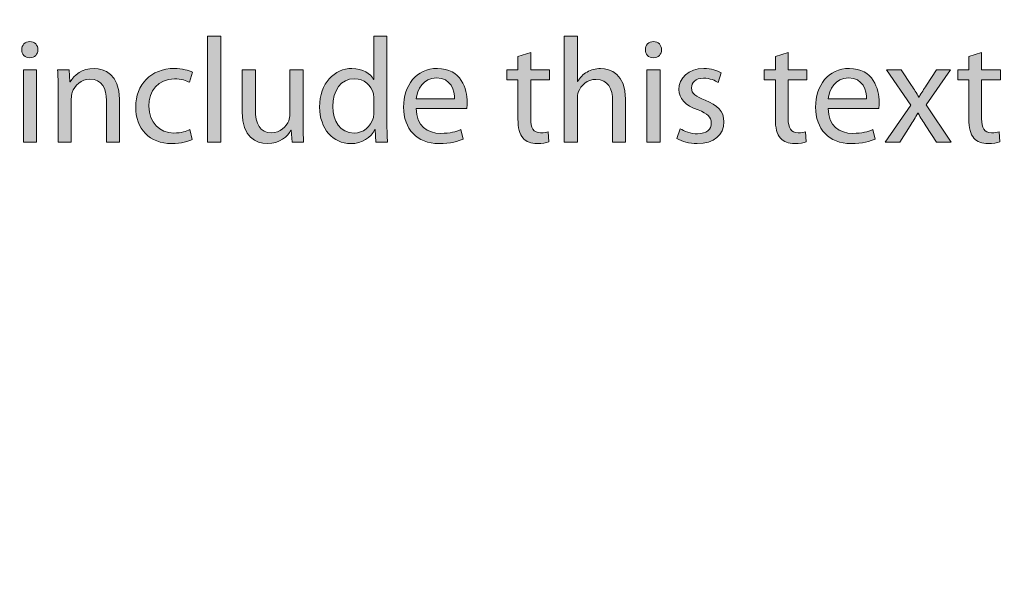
# Model space of a CAD drawing. Header units: inches. Extents: x 51 to 229, y 44 to 173.
# Tile 20 of 24: x 185 to 213, y 108 to 124. Entities that reach past the tile are written whole.
import ezdxf

# ---------------------------------------------------------------- set-up
doc = ezdxf.new("R2010")
doc.units = ezdxf.units.IN
doc.header["$MEASUREMENT"] = 0
doc.layers.add('Artwork', color=7, linetype='Continuous')

# ---------------------------------------------------------------- blocks, each defined once
blk = doc.blocks.new('block 8')
at = {"layer": 'Artwork', "true_color": 0xed1c24}
h = blk.add_hatch(color=240, dxfattribs=at)
h.dxf.hatch_style = 2
edge = h.paths.add_edge_path()
edge.add_spline(control_points=[(185.111, 123.52), (185.111, 123.393), (185.022, 123.292), (184.875, 123.292), (184.739, 123.292), (184.65, 123.393), (184.65, 123.52), (184.65, 123.647), (184.743, 123.753), (184.883, 123.753), (185.018, 123.753), (185.111, 123.651), (185.111, 123.52)], knot_values=[0, 0, 0, 0, 1, 1, 1, 2, 2, 2, 3, 3, 3, 4, 4, 4, 4], degree=3, periodic=1)
h.paths.add_polyline_path([(184.697, 120.897), (184.697, 122.945), (185.069, 122.945), (185.069, 120.897)])
h = blk.add_hatch(color=240, dxfattribs=at)
h.dxf.hatch_style = 2
h.paths.add_polyline_path([(189.933, 123.901), (190.306, 123.901), (190.306, 120.897), (189.933, 120.897)])
h = blk.add_hatch(color=240, dxfattribs=at)
h.dxf.hatch_style = 2
edge = h.paths.add_edge_path()
edge.add_spline(control_points=[(195.029, 123.901), (195.029, 123.901), (195.029, 121.426), (195.029, 121.426), (195.029, 121.244), (195.038, 121.037), (195.046, 120.897), (195.046, 120.897), (194.716, 120.897), (194.716, 120.897), (194.716, 120.897), (194.699, 121.252), (194.699, 121.252), (194.699, 121.252), (194.686, 121.252), (194.686, 121.252), (194.576, 121.024), (194.331, 120.851), (193.997, 120.851), (193.502, 120.851), (193.117, 121.269), (193.117, 121.891), (193.113, 122.573), (193.54, 122.987), (194.035, 122.987), (194.352, 122.987), (194.56, 122.839), (194.653, 122.678), (194.653, 122.678), (194.661, 122.678), (194.661, 122.678), (194.661, 122.678), (194.661, 123.901), (194.661, 123.901), (194.661, 123.901), (195.029, 123.901), (195.029, 123.901)], knot_values=[0, 0, 0, 0, 1, 1, 1, 2, 2, 2, 3, 3, 3, 4, 4, 4, 5, 5, 5, 6, 6, 6, 7, 7, 7, 8, 8, 8, 9, 9, 9, 10, 10, 10, 11, 11, 11, 12, 12, 12, 12], degree=3, periodic=1)
edge = h.paths.add_edge_path()
edge.add_spline(control_points=[(194.661, 122.111), (194.661, 122.158), (194.657, 122.221), (194.644, 122.268), (194.589, 122.501), (194.386, 122.695), (194.107, 122.695), (193.722, 122.695), (193.493, 122.357), (193.493, 121.908), (193.493, 121.494), (193.7, 121.151), (194.098, 121.151), (194.348, 121.151), (194.576, 121.32), (194.644, 121.595), (194.657, 121.646), (194.661, 121.697), (194.661, 121.756), (194.661, 121.756), (194.661, 122.111), (194.661, 122.111)], knot_values=[0, 0, 0, 0, 1, 1, 1, 2, 2, 2, 3, 3, 3, 4, 4, 4, 5, 5, 5, 6, 6, 6, 7, 7, 7, 7], degree=3, periodic=1)
h = blk.add_hatch(color=240, dxfattribs=at)
h.dxf.hatch_style = 2
edge = h.paths.add_edge_path()
edge.add_spline(control_points=[(200.072, 123.901), (200.072, 123.901), (200.445, 123.901), (200.445, 123.901), (200.445, 123.901), (200.445, 122.619), (200.445, 122.619), (200.445, 122.619), (200.453, 122.619), (200.453, 122.619), (200.512, 122.725), (200.605, 122.822), (200.72, 122.886), (200.829, 122.949), (200.961, 122.987), (201.1, 122.987), (201.375, 122.987), (201.815, 122.818), (201.815, 122.116), (201.815, 122.116), (201.815, 120.897), (201.815, 120.897), (201.815, 120.897), (201.443, 120.897), (201.443, 120.897), (201.443, 120.897), (201.443, 122.073), (201.443, 122.073), (201.443, 122.403), (201.32, 122.678), (200.969, 122.678), (200.728, 122.678), (200.542, 122.509), (200.47, 122.31), (200.449, 122.255), (200.445, 122.2), (200.445, 122.132), (200.445, 122.132), (200.445, 120.897), (200.445, 120.897), (200.445, 120.897), (200.072, 120.897), (200.072, 120.897), (200.072, 120.897), (200.072, 123.901), (200.072, 123.901)], knot_values=[0, 0, 0, 0, 1, 1, 1, 2, 2, 2, 3, 3, 3, 4, 4, 4, 5, 5, 5, 6, 6, 6, 7, 7, 7, 8, 8, 8, 9, 9, 9, 10, 10, 10, 11, 11, 11, 12, 12, 12, 13, 13, 13, 14, 14, 14, 15, 15, 15, 15], degree=3, periodic=1)
h = blk.add_hatch(color=240, dxfattribs=at)
h.dxf.hatch_style = 2
edge = h.paths.add_edge_path()
edge.add_spline(control_points=[(202.836, 123.52), (202.836, 123.393), (202.747, 123.292), (202.599, 123.292), (202.464, 123.292), (202.375, 123.393), (202.375, 123.52), (202.375, 123.647), (202.468, 123.753), (202.607, 123.753), (202.743, 123.753), (202.836, 123.651), (202.836, 123.52)], knot_values=[0, 0, 0, 0, 1, 1, 1, 2, 2, 2, 3, 3, 3, 4, 4, 4, 4], degree=3, periodic=1)
h.paths.add_polyline_path([(202.421, 120.897), (202.421, 122.945), (202.794, 122.945), (202.794, 120.897)])
h = blk.add_hatch(color=240, dxfattribs=at)
h.dxf.hatch_style = 2
edge = h.paths.add_edge_path()
edge.add_spline(control_points=[(199.119, 123.436), (199.119, 123.436), (199.119, 122.945), (199.119, 122.945), (199.119, 122.945), (199.652, 122.945), (199.652, 122.945), (199.652, 122.945), (199.652, 122.661), (199.652, 122.661), (199.652, 122.661), (199.119, 122.661), (199.119, 122.661), (199.119, 122.661), (199.119, 121.557), (199.119, 121.557), (199.119, 121.303), (199.191, 121.159), (199.399, 121.159), (199.5, 121.159), (199.559, 121.168), (199.614, 121.185), (199.614, 121.185), (199.631, 120.901), (199.631, 120.901), (199.559, 120.876), (199.445, 120.851), (199.301, 120.851), (199.128, 120.851), (198.988, 120.91), (198.899, 121.007), (198.798, 121.121), (198.755, 121.303), (198.755, 121.544), (198.755, 121.544), (198.755, 122.661), (198.755, 122.661), (198.755, 122.661), (198.438, 122.661), (198.438, 122.661), (198.438, 122.661), (198.438, 122.945), (198.438, 122.945), (198.438, 122.945), (198.755, 122.945), (198.755, 122.945), (198.755, 122.945), (198.755, 123.326), (198.755, 123.326), (198.755, 123.326), (199.119, 123.436), (199.119, 123.436)], knot_values=[0, 0, 0, 0, 1, 1, 1, 2, 2, 2, 3, 3, 3, 4, 4, 4, 5, 5, 5, 6, 6, 6, 7, 7, 7, 8, 8, 8, 9, 9, 9, 10, 10, 10, 11, 11, 11, 12, 12, 12, 13, 13, 13, 14, 14, 14, 15, 15, 15, 16, 16, 16, 17, 17, 17, 17], degree=3, periodic=1)
h = blk.add_hatch(color=240, dxfattribs=at)
h.dxf.hatch_style = 2
edge = h.paths.add_edge_path()
edge.add_spline(control_points=[(206.434, 123.436), (206.434, 123.436), (206.434, 122.945), (206.434, 122.945), (206.434, 122.945), (206.968, 122.945), (206.968, 122.945), (206.968, 122.945), (206.968, 122.661), (206.968, 122.661), (206.968, 122.661), (206.434, 122.661), (206.434, 122.661), (206.434, 122.661), (206.434, 121.557), (206.434, 121.557), (206.434, 121.303), (206.506, 121.159), (206.714, 121.159), (206.815, 121.159), (206.875, 121.168), (206.929, 121.185), (206.929, 121.185), (206.946, 120.901), (206.946, 120.901), (206.875, 120.876), (206.76, 120.851), (206.616, 120.851), (206.443, 120.851), (206.303, 120.91), (206.214, 121.007), (206.113, 121.121), (206.07, 121.303), (206.07, 121.544), (206.07, 121.544), (206.07, 122.661), (206.07, 122.661), (206.07, 122.661), (205.753, 122.661), (205.753, 122.661), (205.753, 122.661), (205.753, 122.945), (205.753, 122.945), (205.753, 122.945), (206.07, 122.945), (206.07, 122.945), (206.07, 122.945), (206.07, 123.326), (206.07, 123.326), (206.07, 123.326), (206.434, 123.436), (206.434, 123.436)], knot_values=[0, 0, 0, 0, 1, 1, 1, 2, 2, 2, 3, 3, 3, 4, 4, 4, 5, 5, 5, 6, 6, 6, 7, 7, 7, 8, 8, 8, 9, 9, 9, 10, 10, 10, 11, 11, 11, 12, 12, 12, 13, 13, 13, 14, 14, 14, 15, 15, 15, 16, 16, 16, 17, 17, 17, 17], degree=3, periodic=1)
h = blk.add_hatch(color=240, dxfattribs=at)
h.dxf.hatch_style = 2
edge = h.paths.add_edge_path()
edge.add_spline(control_points=[(211.933, 123.436), (211.933, 123.436), (211.933, 122.945), (211.933, 122.945), (211.933, 122.945), (212.467, 122.945), (212.467, 122.945), (212.467, 122.945), (212.467, 122.661), (212.467, 122.661), (212.467, 122.661), (211.933, 122.661), (211.933, 122.661), (211.933, 122.661), (211.933, 121.557), (211.933, 121.557), (211.933, 121.303), (212.005, 121.159), (212.213, 121.159), (212.314, 121.159), (212.374, 121.168), (212.428, 121.185), (212.428, 121.185), (212.445, 120.901), (212.445, 120.901), (212.374, 120.876), (212.259, 120.851), (212.115, 120.851), (211.942, 120.851), (211.802, 120.91), (211.714, 121.007), (211.612, 121.121), (211.57, 121.303), (211.57, 121.544), (211.57, 121.544), (211.57, 122.661), (211.57, 122.661), (211.57, 122.661), (211.252, 122.661), (211.252, 122.661), (211.252, 122.661), (211.252, 122.945), (211.252, 122.945), (211.252, 122.945), (211.57, 122.945), (211.57, 122.945), (211.57, 122.945), (211.57, 123.326), (211.57, 123.326), (211.57, 123.326), (211.933, 123.436), (211.933, 123.436)], knot_values=[0, 0, 0, 0, 1, 1, 1, 2, 2, 2, 3, 3, 3, 4, 4, 4, 5, 5, 5, 6, 6, 6, 7, 7, 7, 8, 8, 8, 9, 9, 9, 10, 10, 10, 11, 11, 11, 12, 12, 12, 13, 13, 13, 14, 14, 14, 15, 15, 15, 16, 16, 16, 17, 17, 17, 17], degree=3, periodic=1)
h = blk.add_hatch(color=240, dxfattribs=at)
h.dxf.hatch_style = 2
edge = h.paths.add_edge_path()
edge.add_spline(control_points=[(185.687, 122.391), (185.687, 122.606), (185.683, 122.776), (185.671, 122.945), (185.671, 122.945), (186.001, 122.945), (186.001, 122.945), (186.001, 122.945), (186.022, 122.606), (186.022, 122.606), (186.022, 122.606), (186.03, 122.606), (186.03, 122.606), (186.132, 122.797), (186.369, 122.987), (186.707, 122.987), (186.99, 122.987), (187.43, 122.818), (187.43, 122.116), (187.43, 122.116), (187.43, 120.897), (187.43, 120.897), (187.43, 120.897), (187.058, 120.897), (187.058, 120.897), (187.058, 120.897), (187.058, 122.077), (187.058, 122.077), (187.058, 122.408), (186.936, 122.682), (186.584, 122.682), (186.343, 122.682), (186.153, 122.509), (186.085, 122.302), (186.068, 122.255), (186.06, 122.192), (186.06, 122.128), (186.06, 122.128), (186.06, 120.897), (186.06, 120.897), (186.06, 120.897), (185.687, 120.897), (185.687, 120.897), (185.687, 120.897), (185.687, 122.391), (185.687, 122.391)], knot_values=[0, 0, 0, 0, 1, 1, 1, 2, 2, 2, 3, 3, 3, 4, 4, 4, 5, 5, 5, 6, 6, 6, 7, 7, 7, 8, 8, 8, 9, 9, 9, 10, 10, 10, 11, 11, 11, 12, 12, 12, 13, 13, 13, 14, 14, 14, 15, 15, 15, 15], degree=3, periodic=1)
h = blk.add_hatch(color=240, dxfattribs=at)
h.dxf.hatch_style = 2
edge = h.paths.add_edge_path()
edge.add_spline(control_points=[(189.496, 120.969), (189.399, 120.922), (189.183, 120.851), (188.908, 120.851), (188.291, 120.851), (187.889, 121.269), (187.889, 121.896), (187.889, 122.526), (188.32, 122.987), (188.989, 122.987), (189.209, 122.987), (189.403, 122.932), (189.505, 122.877), (189.505, 122.877), (189.42, 122.594), (189.42, 122.594), (189.331, 122.64), (189.192, 122.691), (188.989, 122.691), (188.519, 122.691), (188.265, 122.34), (188.265, 121.917), (188.265, 121.443), (188.57, 121.151), (188.976, 121.151), (189.187, 121.151), (189.327, 121.202), (189.433, 121.248), (189.433, 121.248), (189.496, 120.969), (189.496, 120.969)], knot_values=[0, 0, 0, 0, 1, 1, 1, 2, 2, 2, 3, 3, 3, 4, 4, 4, 5, 5, 5, 6, 6, 6, 7, 7, 7, 8, 8, 8, 9, 9, 9, 10, 10, 10, 10], degree=3, periodic=1)
h = blk.add_hatch(color=240, dxfattribs=at)
h.dxf.hatch_style = 2
edge = h.paths.add_edge_path()
edge.add_spline(control_points=[(192.646, 121.46), (192.646, 121.244), (192.65, 121.058), (192.663, 120.897), (192.663, 120.897), (192.333, 120.897), (192.333, 120.897), (192.333, 120.897), (192.311, 121.231), (192.311, 121.231), (192.311, 121.231), (192.303, 121.231), (192.303, 121.231), (192.21, 121.066), (191.99, 120.851), (191.626, 120.851), (191.305, 120.851), (190.92, 121.032), (190.92, 121.747), (190.92, 121.747), (190.92, 122.945), (190.92, 122.945), (190.92, 122.945), (191.292, 122.945), (191.292, 122.945), (191.292, 122.945), (191.292, 121.815), (191.292, 121.815), (191.292, 121.426), (191.415, 121.159), (191.749, 121.159), (191.999, 121.159), (192.172, 121.333), (192.24, 121.502), (192.261, 121.553), (192.274, 121.62), (192.274, 121.692), (192.274, 121.692), (192.274, 122.945), (192.274, 122.945), (192.274, 122.945), (192.646, 122.945), (192.646, 122.945), (192.646, 122.945), (192.646, 121.46), (192.646, 121.46)], knot_values=[0, 0, 0, 0, 1, 1, 1, 2, 2, 2, 3, 3, 3, 4, 4, 4, 5, 5, 5, 6, 6, 6, 7, 7, 7, 8, 8, 8, 9, 9, 9, 10, 10, 10, 11, 11, 11, 12, 12, 12, 13, 13, 13, 14, 14, 14, 15, 15, 15, 15], degree=3, periodic=1)
h = blk.add_hatch(color=240, dxfattribs=at)
h.dxf.hatch_style = 2
edge = h.paths.add_edge_path()
edge.add_spline(control_points=[(195.86, 121.853), (195.868, 121.35), (196.186, 121.142), (196.562, 121.142), (196.829, 121.142), (196.994, 121.189), (197.129, 121.248), (197.129, 121.248), (197.197, 120.982), (197.197, 120.982), (197.066, 120.922), (196.837, 120.851), (196.511, 120.851), (195.881, 120.851), (195.504, 121.269), (195.504, 121.887), (195.504, 122.505), (195.868, 122.987), (196.465, 122.987), (197.138, 122.987), (197.311, 122.403), (197.311, 122.027), (197.311, 121.951), (197.307, 121.896), (197.299, 121.853), (197.299, 121.853), (195.86, 121.853), (195.86, 121.853)], knot_values=[0, 0, 0, 0, 1, 1, 1, 2, 2, 2, 3, 3, 3, 4, 4, 4, 5, 5, 5, 6, 6, 6, 7, 7, 7, 8, 8, 8, 9, 9, 9, 9], degree=3, periodic=1)
edge = h.paths.add_edge_path()
edge.add_spline(control_points=[(196.951, 122.12), (196.955, 122.353), (196.854, 122.721), (196.435, 122.721), (196.055, 122.721), (195.894, 122.378), (195.864, 122.12), (195.864, 122.12), (196.951, 122.12), (196.951, 122.12)], knot_values=[0, 0, 0, 0, 1, 1, 1, 2, 2, 2, 3, 3, 3, 3], degree=3, periodic=1)
h = blk.add_hatch(color=240, dxfattribs=at)
h.dxf.hatch_style = 2
edge = h.paths.add_edge_path()
edge.add_spline(control_points=[(203.361, 121.274), (203.476, 121.206), (203.67, 121.13), (203.856, 121.13), (204.123, 121.13), (204.25, 121.261), (204.25, 121.434), (204.25, 121.612), (204.144, 121.705), (203.873, 121.807), (203.501, 121.942), (203.327, 122.141), (203.327, 122.386), (203.327, 122.716), (203.598, 122.987), (204.034, 122.987), (204.241, 122.987), (204.423, 122.932), (204.533, 122.86), (204.533, 122.86), (204.444, 122.589), (204.444, 122.589), (204.364, 122.64), (204.216, 122.712), (204.025, 122.712), (203.806, 122.712), (203.687, 122.585), (203.687, 122.433), (203.687, 122.264), (203.806, 122.188), (204.072, 122.082), (204.423, 121.951), (204.609, 121.773), (204.609, 121.468), (204.609, 121.104), (204.326, 120.851), (203.848, 120.851), (203.624, 120.851), (203.416, 120.91), (203.272, 120.994), (203.272, 120.994), (203.361, 121.274), (203.361, 121.274)], knot_values=[0, 0, 0, 0, 1, 1, 1, 2, 2, 2, 3, 3, 3, 4, 4, 4, 5, 5, 5, 6, 6, 6, 7, 7, 7, 8, 8, 8, 9, 9, 9, 10, 10, 10, 11, 11, 11, 12, 12, 12, 13, 13, 13, 14, 14, 14, 14], degree=3, periodic=1)
h = blk.add_hatch(color=240, dxfattribs=at)
h.dxf.hatch_style = 2
edge = h.paths.add_edge_path()
edge.add_spline(control_points=[(207.569, 121.853), (207.577, 121.35), (207.895, 121.142), (208.271, 121.142), (208.538, 121.142), (208.703, 121.189), (208.838, 121.248), (208.838, 121.248), (208.906, 120.982), (208.906, 120.982), (208.775, 120.922), (208.546, 120.851), (208.221, 120.851), (207.59, 120.851), (207.214, 121.269), (207.214, 121.887), (207.214, 122.505), (207.577, 122.987), (208.174, 122.987), (208.847, 122.987), (209.02, 122.403), (209.02, 122.027), (209.02, 121.951), (209.016, 121.896), (209.008, 121.853), (209.008, 121.853), (207.569, 121.853), (207.569, 121.853)], knot_values=[0, 0, 0, 0, 1, 1, 1, 2, 2, 2, 3, 3, 3, 4, 4, 4, 5, 5, 5, 6, 6, 6, 7, 7, 7, 8, 8, 8, 9, 9, 9, 9], degree=3, periodic=1)
edge = h.paths.add_edge_path()
edge.add_spline(control_points=[(208.66, 122.12), (208.665, 122.353), (208.563, 122.721), (208.144, 122.721), (207.764, 122.721), (207.603, 122.378), (207.573, 122.12), (207.573, 122.12), (208.66, 122.12), (208.66, 122.12)], knot_values=[0, 0, 0, 0, 1, 1, 1, 2, 2, 2, 3, 3, 3, 3], degree=3, periodic=1)
h = blk.add_hatch(color=240, dxfattribs=at)
h.dxf.hatch_style = 2
edge = h.paths.add_edge_path()
edge.add_spline(control_points=[(209.643, 122.945), (209.643, 122.945), (209.935, 122.505), (209.935, 122.505), (210.016, 122.391), (210.079, 122.289), (210.147, 122.175), (210.147, 122.175), (210.155, 122.175), (210.155, 122.175), (210.223, 122.293), (210.291, 122.399), (210.363, 122.509), (210.363, 122.509), (210.646, 122.945), (210.646, 122.945), (210.646, 122.945), (211.052, 122.945), (211.052, 122.945), (211.052, 122.945), (210.354, 121.955), (210.354, 121.955), (210.354, 121.955), (211.069, 120.897), (211.069, 120.897), (211.069, 120.897), (210.65, 120.897), (210.65, 120.897), (210.65, 120.897), (210.346, 121.358), (210.346, 121.358), (210.265, 121.477), (210.198, 121.591), (210.126, 121.714), (210.126, 121.714), (210.117, 121.714), (210.117, 121.714), (210.05, 121.591), (209.982, 121.481), (209.901, 121.358), (209.901, 121.358), (209.605, 120.897), (209.605, 120.897), (209.605, 120.897), (209.195, 120.897), (209.195, 120.897), (209.195, 120.897), (209.923, 121.942), (209.923, 121.942), (209.923, 121.942), (209.229, 122.945), (209.229, 122.945), (209.229, 122.945), (209.643, 122.945), (209.643, 122.945)], knot_values=[0, 0, 0, 0, 1, 1, 1, 2, 2, 2, 3, 3, 3, 4, 4, 4, 5, 5, 5, 6, 6, 6, 7, 7, 7, 8, 8, 8, 9, 9, 9, 10, 10, 10, 11, 11, 11, 12, 12, 12, 13, 13, 13, 14, 14, 14, 15, 15, 15, 16, 16, 16, 17, 17, 17, 18, 18, 18, 18], degree=3, periodic=1)
at = {"layer": 'Artwork', "lineweight": 0}
for points in [[(189.933, 123.901), (190.306, 123.901), (190.306, 120.897), (189.933, 120.897), (189.933, 123.901)], [(184.697, 120.897), (184.697, 122.945), (185.069, 122.945), (185.069, 120.897), (184.697, 120.897)], [(202.421, 120.897), (202.421, 122.945), (202.794, 122.945), (202.794, 120.897), (202.421, 120.897)]]:
    blk.add_lwpolyline(points, dxfattribs=at)
for points, knots in [([(185.111, 123.52), (185.111, 123.393), (185.022, 123.292), (184.875, 123.292), (184.739, 123.292), (184.65, 123.393), (184.65, 123.52), (184.65, 123.647), (184.743, 123.753), (184.883, 123.753), (185.018, 123.753), (185.111, 123.651), (185.111, 123.52)], [0, 0, 0, 0, 1, 1, 1, 2, 2, 2, 3, 3, 3, 4, 4, 4, 4]), ([(195.029, 123.901), (195.029, 123.901), (195.029, 121.426), (195.029, 121.426), (195.029, 121.244), (195.038, 121.037), (195.046, 120.897), (195.046, 120.897), (194.716, 120.897), (194.716, 120.897), (194.716, 120.897), (194.699, 121.252), (194.699, 121.252), (194.699, 121.252), (194.686, 121.252), (194.686, 121.252), (194.576, 121.024), (194.331, 120.851), (193.997, 120.851), (193.502, 120.851), (193.117, 121.269), (193.117, 121.891), (193.113, 122.573), (193.54, 122.987), (194.035, 122.987), (194.352, 122.987), (194.56, 122.839), (194.653, 122.678), (194.653, 122.678), (194.661, 122.678), (194.661, 122.678), (194.661, 122.678), (194.661, 123.901), (194.661, 123.901), (194.661, 123.901), (195.029, 123.901), (195.029, 123.901)], [0, 0, 0, 0, 1, 1, 1, 2, 2, 2, 3, 3, 3, 4, 4, 4, 5, 5, 5, 6, 6, 6, 7, 7, 7, 8, 8, 8, 9, 9, 9, 10, 10, 10, 11, 11, 11, 12, 12, 12, 12]), ([(200.072, 123.901), (200.072, 123.901), (200.445, 123.901), (200.445, 123.901), (200.445, 123.901), (200.445, 122.619), (200.445, 122.619), (200.445, 122.619), (200.453, 122.619), (200.453, 122.619), (200.512, 122.725), (200.605, 122.822), (200.72, 122.886), (200.829, 122.949), (200.961, 122.987), (201.1, 122.987), (201.375, 122.987), (201.815, 122.818), (201.815, 122.116), (201.815, 122.116), (201.815, 120.897), (201.815, 120.897), (201.815, 120.897), (201.443, 120.897), (201.443, 120.897), (201.443, 120.897), (201.443, 122.073), (201.443, 122.073), (201.443, 122.403), (201.32, 122.678), (200.969, 122.678), (200.728, 122.678), (200.542, 122.509), (200.47, 122.31), (200.449, 122.255), (200.445, 122.2), (200.445, 122.132), (200.445, 122.132), (200.445, 120.897), (200.445, 120.897), (200.445, 120.897), (200.072, 120.897), (200.072, 120.897), (200.072, 120.897), (200.072, 123.901), (200.072, 123.901)], [0, 0, 0, 0, 1, 1, 1, 2, 2, 2, 3, 3, 3, 4, 4, 4, 5, 5, 5, 6, 6, 6, 7, 7, 7, 8, 8, 8, 9, 9, 9, 10, 10, 10, 11, 11, 11, 12, 12, 12, 13, 13, 13, 14, 14, 14, 15, 15, 15, 15]), ([(202.836, 123.52), (202.836, 123.393), (202.747, 123.292), (202.599, 123.292), (202.464, 123.292), (202.375, 123.393), (202.375, 123.52), (202.375, 123.647), (202.468, 123.753), (202.607, 123.753), (202.743, 123.753), (202.836, 123.651), (202.836, 123.52)], [0, 0, 0, 0, 1, 1, 1, 2, 2, 2, 3, 3, 3, 4, 4, 4, 4]), ([(199.119, 123.436), (199.119, 123.436), (199.119, 122.945), (199.119, 122.945), (199.119, 122.945), (199.652, 122.945), (199.652, 122.945), (199.652, 122.945), (199.652, 122.661), (199.652, 122.661), (199.652, 122.661), (199.119, 122.661), (199.119, 122.661), (199.119, 122.661), (199.119, 121.557), (199.119, 121.557), (199.119, 121.303), (199.191, 121.159), (199.399, 121.159), (199.5, 121.159), (199.559, 121.168), (199.614, 121.185), (199.614, 121.185), (199.631, 120.901), (199.631, 120.901), (199.559, 120.876), (199.445, 120.851), (199.301, 120.851), (199.128, 120.851), (198.988, 120.91), (198.899, 121.007), (198.798, 121.121), (198.755, 121.303), (198.755, 121.544), (198.755, 121.544), (198.755, 122.661), (198.755, 122.661), (198.755, 122.661), (198.438, 122.661), (198.438, 122.661), (198.438, 122.661), (198.438, 122.945), (198.438, 122.945), (198.438, 122.945), (198.755, 122.945), (198.755, 122.945), (198.755, 122.945), (198.755, 123.326), (198.755, 123.326), (198.755, 123.326), (199.119, 123.436), (199.119, 123.436)], [0, 0, 0, 0, 1, 1, 1, 2, 2, 2, 3, 3, 3, 4, 4, 4, 5, 5, 5, 6, 6, 6, 7, 7, 7, 8, 8, 8, 9, 9, 9, 10, 10, 10, 11, 11, 11, 12, 12, 12, 13, 13, 13, 14, 14, 14, 15, 15, 15, 16, 16, 16, 17, 17, 17, 17]), ([(206.434, 123.436), (206.434, 123.436), (206.434, 122.945), (206.434, 122.945), (206.434, 122.945), (206.968, 122.945), (206.968, 122.945), (206.968, 122.945), (206.968, 122.661), (206.968, 122.661), (206.968, 122.661), (206.434, 122.661), (206.434, 122.661), (206.434, 122.661), (206.434, 121.557), (206.434, 121.557), (206.434, 121.303), (206.506, 121.159), (206.714, 121.159), (206.815, 121.159), (206.875, 121.168), (206.929, 121.185), (206.929, 121.185), (206.946, 120.901), (206.946, 120.901), (206.875, 120.876), (206.76, 120.851), (206.616, 120.851), (206.443, 120.851), (206.303, 120.91), (206.214, 121.007), (206.113, 121.121), (206.07, 121.303), (206.07, 121.544), (206.07, 121.544), (206.07, 122.661), (206.07, 122.661), (206.07, 122.661), (205.753, 122.661), (205.753, 122.661), (205.753, 122.661), (205.753, 122.945), (205.753, 122.945), (205.753, 122.945), (206.07, 122.945), (206.07, 122.945), (206.07, 122.945), (206.07, 123.326), (206.07, 123.326), (206.07, 123.326), (206.434, 123.436), (206.434, 123.436)], [0, 0, 0, 0, 1, 1, 1, 2, 2, 2, 3, 3, 3, 4, 4, 4, 5, 5, 5, 6, 6, 6, 7, 7, 7, 8, 8, 8, 9, 9, 9, 10, 10, 10, 11, 11, 11, 12, 12, 12, 13, 13, 13, 14, 14, 14, 15, 15, 15, 16, 16, 16, 17, 17, 17, 17]), ([(211.933, 123.436), (211.933, 123.436), (211.933, 122.945), (211.933, 122.945), (211.933, 122.945), (212.467, 122.945), (212.467, 122.945), (212.467, 122.945), (212.467, 122.661), (212.467, 122.661), (212.467, 122.661), (211.933, 122.661), (211.933, 122.661), (211.933, 122.661), (211.933, 121.557), (211.933, 121.557), (211.933, 121.303), (212.005, 121.159), (212.213, 121.159), (212.314, 121.159), (212.374, 121.168), (212.428, 121.185), (212.428, 121.185), (212.445, 120.901), (212.445, 120.901), (212.374, 120.876), (212.259, 120.851), (212.115, 120.851), (211.942, 120.851), (211.802, 120.91), (211.714, 121.007), (211.612, 121.121), (211.57, 121.303), (211.57, 121.544), (211.57, 121.544), (211.57, 122.661), (211.57, 122.661), (211.57, 122.661), (211.252, 122.661), (211.252, 122.661), (211.252, 122.661), (211.252, 122.945), (211.252, 122.945), (211.252, 122.945), (211.57, 122.945), (211.57, 122.945), (211.57, 122.945), (211.57, 123.326), (211.57, 123.326), (211.57, 123.326), (211.933, 123.436), (211.933, 123.436)], [0, 0, 0, 0, 1, 1, 1, 2, 2, 2, 3, 3, 3, 4, 4, 4, 5, 5, 5, 6, 6, 6, 7, 7, 7, 8, 8, 8, 9, 9, 9, 10, 10, 10, 11, 11, 11, 12, 12, 12, 13, 13, 13, 14, 14, 14, 15, 15, 15, 16, 16, 16, 17, 17, 17, 17]), ([(185.687, 122.391), (185.687, 122.606), (185.683, 122.776), (185.671, 122.945), (185.671, 122.945), (186.001, 122.945), (186.001, 122.945), (186.001, 122.945), (186.022, 122.606), (186.022, 122.606), (186.022, 122.606), (186.03, 122.606), (186.03, 122.606), (186.132, 122.797), (186.369, 122.987), (186.707, 122.987), (186.99, 122.987), (187.43, 122.818), (187.43, 122.116), (187.43, 122.116), (187.43, 120.897), (187.43, 120.897), (187.43, 120.897), (187.058, 120.897), (187.058, 120.897), (187.058, 120.897), (187.058, 122.077), (187.058, 122.077), (187.058, 122.408), (186.936, 122.682), (186.584, 122.682), (186.343, 122.682), (186.153, 122.509), (186.085, 122.302), (186.068, 122.255), (186.06, 122.192), (186.06, 122.128), (186.06, 122.128), (186.06, 120.897), (186.06, 120.897), (186.06, 120.897), (185.687, 120.897), (185.687, 120.897), (185.687, 120.897), (185.687, 122.391), (185.687, 122.391)], [0, 0, 0, 0, 1, 1, 1, 2, 2, 2, 3, 3, 3, 4, 4, 4, 5, 5, 5, 6, 6, 6, 7, 7, 7, 8, 8, 8, 9, 9, 9, 10, 10, 10, 11, 11, 11, 12, 12, 12, 13, 13, 13, 14, 14, 14, 15, 15, 15, 15]), ([(189.496, 120.969), (189.399, 120.922), (189.183, 120.851), (188.908, 120.851), (188.291, 120.851), (187.889, 121.269), (187.889, 121.896), (187.889, 122.526), (188.32, 122.987), (188.989, 122.987), (189.209, 122.987), (189.403, 122.932), (189.505, 122.877), (189.505, 122.877), (189.42, 122.594), (189.42, 122.594), (189.331, 122.64), (189.192, 122.691), (188.989, 122.691), (188.519, 122.691), (188.265, 122.34), (188.265, 121.917), (188.265, 121.443), (188.57, 121.151), (188.976, 121.151), (189.187, 121.151), (189.327, 121.202), (189.433, 121.248), (189.433, 121.248), (189.496, 120.969), (189.496, 120.969)], [0, 0, 0, 0, 1, 1, 1, 2, 2, 2, 3, 3, 3, 4, 4, 4, 5, 5, 5, 6, 6, 6, 7, 7, 7, 8, 8, 8, 9, 9, 9, 10, 10, 10, 10]), ([(192.646, 121.46), (192.646, 121.244), (192.65, 121.058), (192.663, 120.897), (192.663, 120.897), (192.333, 120.897), (192.333, 120.897), (192.333, 120.897), (192.311, 121.231), (192.311, 121.231), (192.311, 121.231), (192.303, 121.231), (192.303, 121.231), (192.21, 121.066), (191.99, 120.851), (191.626, 120.851), (191.305, 120.851), (190.92, 121.032), (190.92, 121.747), (190.92, 121.747), (190.92, 122.945), (190.92, 122.945), (190.92, 122.945), (191.292, 122.945), (191.292, 122.945), (191.292, 122.945), (191.292, 121.815), (191.292, 121.815), (191.292, 121.426), (191.415, 121.159), (191.749, 121.159), (191.999, 121.159), (192.172, 121.333), (192.24, 121.502), (192.261, 121.553), (192.274, 121.62), (192.274, 121.692), (192.274, 121.692), (192.274, 122.945), (192.274, 122.945), (192.274, 122.945), (192.646, 122.945), (192.646, 122.945), (192.646, 122.945), (192.646, 121.46), (192.646, 121.46)], [0, 0, 0, 0, 1, 1, 1, 2, 2, 2, 3, 3, 3, 4, 4, 4, 5, 5, 5, 6, 6, 6, 7, 7, 7, 8, 8, 8, 9, 9, 9, 10, 10, 10, 11, 11, 11, 12, 12, 12, 13, 13, 13, 14, 14, 14, 15, 15, 15, 15]), ([(195.86, 121.853), (195.868, 121.35), (196.186, 121.142), (196.562, 121.142), (196.829, 121.142), (196.994, 121.189), (197.129, 121.248), (197.129, 121.248), (197.197, 120.982), (197.197, 120.982), (197.066, 120.922), (196.837, 120.851), (196.511, 120.851), (195.881, 120.851), (195.504, 121.269), (195.504, 121.887), (195.504, 122.505), (195.868, 122.987), (196.465, 122.987), (197.138, 122.987), (197.311, 122.403), (197.311, 122.027), (197.311, 121.951), (197.307, 121.896), (197.299, 121.853), (197.299, 121.853), (195.86, 121.853), (195.86, 121.853)], [0, 0, 0, 0, 1, 1, 1, 2, 2, 2, 3, 3, 3, 4, 4, 4, 5, 5, 5, 6, 6, 6, 7, 7, 7, 8, 8, 8, 9, 9, 9, 9]), ([(203.361, 121.274), (203.476, 121.206), (203.67, 121.13), (203.856, 121.13), (204.123, 121.13), (204.25, 121.261), (204.25, 121.434), (204.25, 121.612), (204.144, 121.705), (203.873, 121.807), (203.501, 121.942), (203.327, 122.141), (203.327, 122.386), (203.327, 122.716), (203.598, 122.987), (204.034, 122.987), (204.241, 122.987), (204.423, 122.932), (204.533, 122.86), (204.533, 122.86), (204.444, 122.589), (204.444, 122.589), (204.364, 122.64), (204.216, 122.712), (204.025, 122.712), (203.806, 122.712), (203.687, 122.585), (203.687, 122.433), (203.687, 122.264), (203.806, 122.188), (204.072, 122.082), (204.423, 121.951), (204.609, 121.773), (204.609, 121.468), (204.609, 121.104), (204.326, 120.851), (203.848, 120.851), (203.624, 120.851), (203.416, 120.91), (203.272, 120.994), (203.272, 120.994), (203.361, 121.274), (203.361, 121.274)], [0, 0, 0, 0, 1, 1, 1, 2, 2, 2, 3, 3, 3, 4, 4, 4, 5, 5, 5, 6, 6, 6, 7, 7, 7, 8, 8, 8, 9, 9, 9, 10, 10, 10, 11, 11, 11, 12, 12, 12, 13, 13, 13, 14, 14, 14, 14]), ([(207.569, 121.853), (207.577, 121.35), (207.895, 121.142), (208.271, 121.142), (208.538, 121.142), (208.703, 121.189), (208.838, 121.248), (208.838, 121.248), (208.906, 120.982), (208.906, 120.982), (208.775, 120.922), (208.546, 120.851), (208.221, 120.851), (207.59, 120.851), (207.214, 121.269), (207.214, 121.887), (207.214, 122.505), (207.577, 122.987), (208.174, 122.987), (208.847, 122.987), (209.02, 122.403), (209.02, 122.027), (209.02, 121.951), (209.016, 121.896), (209.008, 121.853), (209.008, 121.853), (207.569, 121.853), (207.569, 121.853)], [0, 0, 0, 0, 1, 1, 1, 2, 2, 2, 3, 3, 3, 4, 4, 4, 5, 5, 5, 6, 6, 6, 7, 7, 7, 8, 8, 8, 9, 9, 9, 9]), ([(209.643, 122.945), (209.643, 122.945), (209.935, 122.505), (209.935, 122.505), (210.016, 122.391), (210.079, 122.289), (210.147, 122.175), (210.147, 122.175), (210.155, 122.175), (210.155, 122.175), (210.223, 122.293), (210.291, 122.399), (210.363, 122.509), (210.363, 122.509), (210.646, 122.945), (210.646, 122.945), (210.646, 122.945), (211.052, 122.945), (211.052, 122.945), (211.052, 122.945), (210.354, 121.955), (210.354, 121.955), (210.354, 121.955), (211.069, 120.897), (211.069, 120.897), (211.069, 120.897), (210.65, 120.897), (210.65, 120.897), (210.65, 120.897), (210.346, 121.358), (210.346, 121.358), (210.265, 121.477), (210.198, 121.591), (210.126, 121.714), (210.126, 121.714), (210.117, 121.714), (210.117, 121.714), (210.05, 121.591), (209.982, 121.481), (209.901, 121.358), (209.901, 121.358), (209.605, 120.897), (209.605, 120.897), (209.605, 120.897), (209.195, 120.897), (209.195, 120.897), (209.195, 120.897), (209.923, 121.942), (209.923, 121.942), (209.923, 121.942), (209.229, 122.945), (209.229, 122.945), (209.229, 122.945), (209.643, 122.945), (209.643, 122.945)], [0, 0, 0, 0, 1, 1, 1, 2, 2, 2, 3, 3, 3, 4, 4, 4, 5, 5, 5, 6, 6, 6, 7, 7, 7, 8, 8, 8, 9, 9, 9, 10, 10, 10, 11, 11, 11, 12, 12, 12, 13, 13, 13, 14, 14, 14, 15, 15, 15, 16, 16, 16, 17, 17, 17, 18, 18, 18, 18]), ([(194.661, 122.111), (194.661, 122.158), (194.657, 122.221), (194.644, 122.268), (194.589, 122.501), (194.386, 122.695), (194.107, 122.695), (193.722, 122.695), (193.493, 122.357), (193.493, 121.908), (193.493, 121.494), (193.7, 121.151), (194.098, 121.151), (194.348, 121.151), (194.576, 121.32), (194.644, 121.595), (194.657, 121.646), (194.661, 121.697), (194.661, 121.756), (194.661, 121.756), (194.661, 122.111), (194.661, 122.111)], [0, 0, 0, 0, 1, 1, 1, 2, 2, 2, 3, 3, 3, 4, 4, 4, 5, 5, 5, 6, 6, 6, 7, 7, 7, 7]), ([(196.951, 122.12), (196.955, 122.353), (196.854, 122.721), (196.435, 122.721), (196.055, 122.721), (195.894, 122.378), (195.864, 122.12), (195.864, 122.12), (196.951, 122.12), (196.951, 122.12)], [0, 0, 0, 0, 1, 1, 1, 2, 2, 2, 3, 3, 3, 3]), ([(208.66, 122.12), (208.665, 122.353), (208.563, 122.721), (208.144, 122.721), (207.764, 122.721), (207.603, 122.378), (207.573, 122.12), (207.573, 122.12), (208.66, 122.12), (208.66, 122.12)], [0, 0, 0, 0, 1, 1, 1, 2, 2, 2, 3, 3, 3, 3])]:
    blk.add_open_spline(points, degree=3, knots=knots, dxfattribs=at)

msp = doc.modelspace()

# ---------------------------------------------------------------- linework, layer by layer
at = {"layer": 'Artwork', "color": 179, "lineweight": 35, "true_color": 0x231f20}
msp.add_open_spline([(228.582, 80.968), (228.582, 80.415), (228.134, 79.968), (227.582, 79.968), (227.582, 79.968), (208.332, 79.968), (208.332, 79.968), (208.332, 79.968), (208.332, 77.968), (208.332, 77.968), (208.332, 77.415), (207.884, 76.968), (207.332, 76.968), (207.332, 76.968), (197.332, 76.968), (197.332, 76.968), (196.78, 76.968), (196.332, 77.415), (196.332, 77.968), (196.332, 77.968), (196.332, 79.968), (196.332, 79.968), (196.332, 79.968), (172.832, 79.968), (172.832, 79.968), (172.832, 79.968), (172.832, 77.968), (172.832, 77.968), (172.832, 77.415), (172.384, 76.968), (171.832, 76.968), (171.832, 76.968), (161.832, 76.968), (161.832, 76.968), (161.28, 76.968), (160.832, 77.415), (160.832, 77.968), (160.832, 77.968), (160.832, 79.968), (160.832, 79.968), (160.832, 79.968), (141.582, 79.968), (141.582, 79.968), (141.03, 79.968), (140.582, 80.415), (140.582, 80.968), (140.582, 80.968), (140.582, 135.468), (140.582, 135.468), (140.582, 136.02), (141.03, 136.467), (141.582, 136.467), (141.582, 136.467), (160.832, 136.467), (160.832, 136.467), (160.832, 136.467), (160.832, 138.468), (160.832, 138.468), (160.832, 139.02), (161.28, 139.467), (161.832, 139.467), (161.832, 139.467), (171.832, 139.467), (171.832, 139.467), (172.384, 139.467), (172.832, 139.02), (172.832, 138.468), (172.832, 138.468), (172.832, 136.467), (172.832, 136.467), (172.832, 136.467), (196.332, 136.467), (196.332, 136.467), (196.332, 136.467), (196.332, 138.468), (196.332, 138.468), (196.332, 139.02), (196.78, 139.467), (197.332, 139.467), (197.332, 139.467), (207.332, 139.467), (207.332, 139.467), (207.884, 139.467), (208.332, 139.02), (208.332, 138.468), (208.332, 138.468), (208.332, 136.467), (208.332, 136.467), (208.332, 136.467), (227.582, 136.467), (227.582, 136.467), (228.134, 136.467), (228.582, 136.02), (228.582, 135.468), (228.582, 135.468), (228.582, 80.968), (228.582, 80.968)], degree=3, knots=[0, 0, 0, 0, 1, 1, 1, 2, 2, 2, 3, 3, 3, 4, 4, 4, 5, 5, 5, 6, 6, 6, 7, 7, 7, 8, 8, 8, 9, 9, 9, 10, 10, 10, 11, 11, 11, 12, 12, 12, 13, 13, 13, 14, 14, 14, 15, 15, 15, 16, 16, 16, 17, 17, 17, 18, 18, 18, 19, 19, 19, 20, 20, 20, 21, 21, 21, 22, 22, 22, 23, 23, 23, 24, 24, 24, 25, 25, 25, 26, 26, 26, 27, 27, 27, 28, 28, 28, 29, 29, 29, 30, 30, 30, 31, 31, 31, 32, 32, 32, 32], dxfattribs=at)

# ---------------------------------------------------------------- block references
at = {"layer": 'Artwork'}
msp.add_blockref('block 8', (0, 0), dxfattribs=at)

doc.saveas('drawing.dxf')
